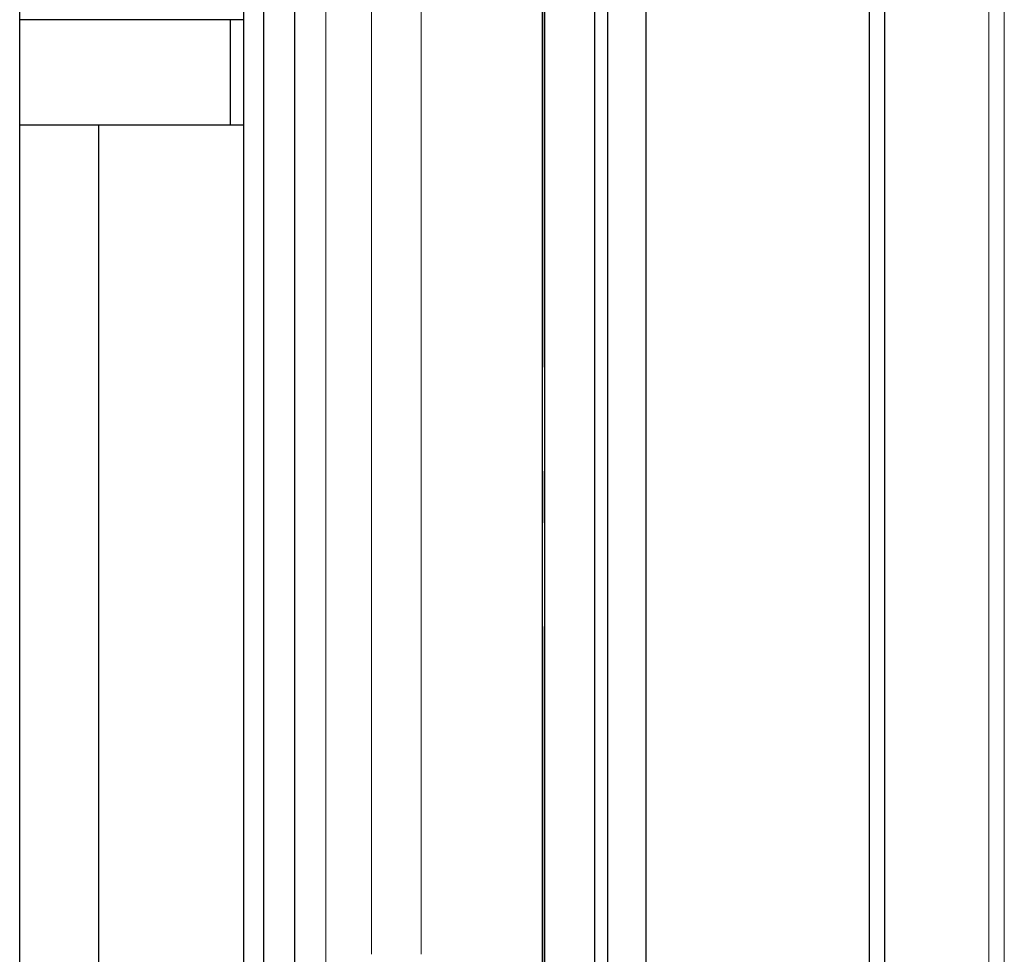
# Model space of a CAD drawing. Header units: millimetres. Extents: x -8544 to 51179, y -2070 to 39312.
# Tile 24 of 165: x -2887 to -1938, y 7534 to 8435. Entities that reach past the tile are written whole.
import ezdxf
from ezdxf.enums import TextEntityAlignment as Align

# ---------------------------------------------------------------- set-up
doc = ezdxf.new("R2010")
doc.units = ezdxf.units.MM
doc.header["$LTSCALE"] = 0.5
doc.header["$MEASUREMENT"] = 0
doc.linetypes.add('Akselinje', pattern=[1500, 1000, -200, 100, -200])
doc.linetypes.add('PLINE', pattern=[0])
for name, color, linetype in [('0(Nye konstruksjoner)', 7, 'Continuous'), ('222- Søyler', 7, 'Continuous'), ('242- Ikke-bærende innervegger(Nye konstruksjoner)', 7, 'Continuous'), ('282- Utvendige trapper(Nye konstruksjoner)', 7, 'Continuous'), ('621- Heiser(Nye konstruksjoner)', 7, 'Continuous'), ('82-- Modullinjer', 7, 'Continuous')]:
    doc.layers.add(name, color=color, linetype=linetype)
doc.layers.add('234- Vinduer_ dører_ porter(Nye konstruksjoner)', color=7, linetype='Continuous', lineweight=0)
doc.layers.add('244- Vinduer_ dører_ foldevegger(Nye konstruksjoner)', color=7, linetype='Continuous', lineweight=0)
doc.styles.add('GENERATED_STYLE_1', font='arial.ttf')

# ---------------------------------------------------------------- blocks, each defined once
blk = doc.blocks.new('Standard grid marker[7]', base_point=(-2383.07, 12550))
at = {"layer": '82-- Modullinjer', "linetype": 'Akselinje'}
blk.add_line((-2383.07, 12350), (-2383.07, 1550), dxfattribs=at)
at = {"layer": '82-- Modullinjer', "style": 'GENERATED_STYLE_1'}
for tag, p in [('AC_MarkerText_1_0', (-2383.07, 12887.5)), ('AC_MarkerText_1_1', (-2383.07, 1187.5))]:
    blk.add_attdef(tag, text='', height=175, rotation=360, dxfattribs=at).set_placement(p, align=Align.TOP_CENTER)

msp = doc.modelspace()

# ---------------------------------------------------------------- linework, layer by layer
at = {"layer": '0(Nye konstruksjoner)', "linetype": 'PLINE'}
for p, q in [((-2671.07, 7520), (-2671.07, 9640)), ((-2652.07, 9640), (-2652.07, 7520)), ((-2622.07, 9640), (-2622.07, 7520)), ((-2383.07, 7520), (-2383.07, 9640)), ((-2381.07, 9640), (-2381.07, 7520)), ((-2333.07, 9640), (-2333.07, 7520)), ((-2320.57, 9640), (-2320.57, 7520))]:
    msp.add_line(p, q, dxfattribs=at)
at = {"layer": '222- Søyler', "linetype": 'PLINE'}
msp.add_line((-2283.07, 7185), (-2283.07, 9656), dxfattribs=at)
at = {"layer": '234- Vinduer_ dører_ porter(Nye konstruksjoner)', "linetype": 'PLINE'}
msp.add_line((-2548.07, 9560), (-2548.07, 7534), dxfattribs=at)
at = {"layer": '234- Vinduer_ dører_ porter(Nye konstruksjoner)', "linetype": 'PLINE', "flags": 128}
msp.add_lwpolyline([(-2592.07, 9630), (-2592.07, 9572), (-2592.07, 7520)], dxfattribs=at)
at = {"layer": '242- Ikke-bærende innervegger(Nye konstruksjoner)', "linetype": 'PLINE'}
msp.add_line((-2068.07, 7185), (-2068.07, 9250), dxfattribs=at)
at = {"layer": '244- Vinduer_ dører_ foldevegger(Nye konstruksjoner)', "linetype": 'PLINE'}
for p, q in [((-2500.07, 7534), (-2500.07, 9560)), ((-1953.07, 6850), (-1953.07, 8835)), ((-1938.07, 8835), (-1938.07, 6850))]:
    msp.add_line(p, q, dxfattribs=at)
at = {"layer": '282- Utvendige trapper(Nye konstruksjoner)', "linetype": 'PLINE'}
for p, q in [((-2886.97, 8435.2), (-2886.97, 9415.6)), ((-2683.77, 8435.2), (-2886.97, 8435.2)), ((-2886.97, 8333.6), (-2886.97, 8435.2)), ((-2671.07, 8435.2), (-2683.77, 8435.2)), ((-2683.77, 8333.6), (-2683.77, 8435.2)), ((-2683.77, 8333.6), (-2886.97, 8333.6)), ((-2886.97, 7353.2), (-2886.97, 8333.6)), ((-2810.77, 7353.2), (-2810.77, 8333.6)), ((-2671.07, 8333.6), (-2683.77, 8333.6))]:
    msp.add_line(p, q, dxfattribs=at)
at = {"layer": '621- Heiser(Nye konstruksjoner)', "linetype": 'PLINE'}
msp.add_line((-2053.07, 7185), (-2053.07, 9250), dxfattribs=at)

# ---------------------------------------------------------------- block references
at = {"layer": '82-- Modullinjer', "linetype": 'PLINE'}
msp.add_blockref('Standard grid marker[7]', (-2383.07, 12550), dxfattribs=at)

doc.saveas('drawing.dxf')
